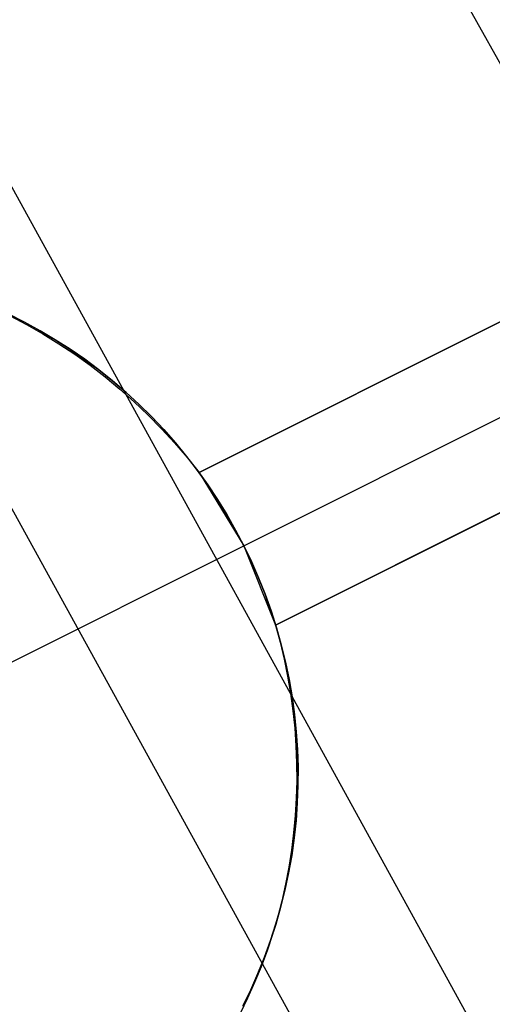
# Model space of a CAD drawing. Header units: millimetres. Extents: x 10802 to 11966, y -167 to 850.
# Tile 164 of 182: x 11476.16 to 11478.93, y 496.96 to 502.73. Entities that reach past the tile are written whole.
import ezdxf

# ---------------------------------------------------------------- set-up
doc = ezdxf.new("R2010")
doc.units = ezdxf.units.MM
doc.layers.add('1', color=7, linetype='Continuous')
doc.layers.add('color', color=7, linetype='Continuous')

msp = doc.modelspace()

# ---------------------------------------------------------------- linework, layer by layer
at = {"layer": '1', "color": 29, "true_color": 0x4d342b}
for p, q in [((11492.6199, 478.105, 58.5544), (11435.3363, 580.4178, 59.5236)), ((11489.9555, 476.5768, 58.9934), (11433.4495, 579.3522, 59.5375)), ((11489.1849, 476.1349, 65.2324), (11432.6002, 578.8725, 65.612))]:
    msp.add_line(p, q, dxfattribs=at)
at = {"layer": 'color', "color": 254, "true_color": 0xcad1ee}
for p, q in [((11477.2124, 500.0767, 2.1986), (11482.0176, 502.4849, -0.005)), ((11482.0176, 502.4849, -0.005), (11477.2124, 500.0767, -5.3799)), ((11477.474, 499.6485, -5.3379), (11482.2053, 502.0197, -0.0456)), ((11477.2124, 500.0767, -1.5906), (11480.6, 501.7744, -1.5906)), ((11482.3924, 501.5541, -0.0869), (11477.6605, 499.1827, 2.0769)), ((11477.6605, 499.1827, -5.3799), (11482.3924, 501.5541, -0.0869)), ((11476.0945, 501.0068, -5.8536), (11476.1872, 500.9601, -5.8536)), ((11476.19, 500.9586, -16.3379), (11476.0976, 501.0053, -16.3379)), ((11476.1049, 500.9959, 2.5897), (11476.2021, 500.9449, 2.553)), ((11476.1872, 500.9601, -5.8536), (11476.2781, 500.9103, -5.8536)), ((11476.2808, 500.9088, -16.3379), (11476.19, 500.9586, -16.3379)), ((11476.2021, 500.9449, 2.553), (11476.2977, 500.8904, 2.5173)), ((11476.2781, 500.9103, -5.8536), (11476.3674, 500.8574, -5.8536)), ((11476.3698, 500.8559, -16.3379), (11476.2808, 500.9088, -16.3379)), ((11476.2977, 500.8904, 2.5173), (11476.3915, 500.8323, 2.4826)), ((11476.3674, 500.8574, -5.8536), (11476.4547, 500.8014, -5.8536)), ((11476.4569, 500.7999, -16.3379), (11476.3698, 500.8559, -16.3379)), ((11476.3915, 500.8323, 2.4826), (11476.4836, 500.7709, 2.4489)), ((11476.4547, 500.8014, -5.8536), (11476.54, 500.7424, -5.8536)), ((11476.5421, 500.7409, -16.3379), (11476.4569, 500.7999, -16.3379)), ((11477.6605, 499.1827, -1.6515), (11480.9937, 500.8532, -1.6515)), ((11476.4836, 500.7709, 2.4489), (11476.5737, 500.706, 2.4163)), ((11476.54, 500.7424, -5.8536), (11476.6233, 500.6805, -5.8536)), ((11476.6251, 500.6791, -16.3379), (11476.5421, 500.7409, -16.3379)), ((11476.5737, 500.706, 2.4163), (11476.6618, 500.6379, 2.3848)), ((11476.6233, 500.6805, -5.8536), (11476.7044, 500.6157, -5.8536)), ((11476.706, 500.6144, -16.3379), (11476.6251, 500.6791, -16.3379)), ((11476.6618, 500.6379, 2.3848), (11476.7477, 500.5666, 2.3545)), ((11476.7044, 500.6157, -5.8536), (11476.7831, 500.5482, -5.8536)), ((11476.7846, 500.5469, -16.3379), (11476.706, 500.6144, -16.3379)), ((11476.7477, 500.5666, 2.3545), (11476.8314, 500.4922, 2.3253)), ((11476.7831, 500.5482, -5.8536), (11476.8595, 500.478, -5.8536)), ((11476.8608, 500.4768, -16.3379), (11476.7846, 500.5469, -16.3379)), ((11476.8314, 500.4922, 2.3253), (11476.9127, 500.4148, 2.2974)), ((11476.8595, 500.478, -5.8536), (11476.9335, 500.4053, -5.8536)), ((11476.9346, 500.4041, -16.3379), (11476.8608, 500.4768, -16.3379)), ((11476.9127, 500.4148, 2.2974), (11476.9916, 500.3344, 2.2707)), ((11476.9335, 500.4053, -5.8536), (11477.0048, 500.33, -5.8536)), ((11477.0058, 500.3289, -16.3379), (11476.9346, 500.4041, -16.3379)), ((11476.9916, 500.3344, 2.2707), (11477.0679, 500.2512, 2.2454)), ((11477.0048, 500.33, -5.8536), (11477.0735, 500.2522, -5.8536)), ((11477.0743, 500.2513, -16.3379), (11477.0058, 500.3289, -16.3379)), ((11477.0679, 500.2512, 2.2454), (11477.1415, 500.1652, 2.2213)), ((11477.0735, 500.2522, -5.8536), (11477.1395, 500.1722, -5.8536)), ((11477.1402, 500.1713, -16.3379), (11477.0743, 500.2513, -16.3379)), ((11477.1395, 500.1722, -5.8536), (11477.2027, 500.0899, -5.8536)), ((11477.2032, 500.0892, -16.3379), (11477.1402, 500.1713, -16.3379)), ((11477.1415, 500.1652, 2.2213), (11477.2124, 500.0767, 2.1986)), ((11477.2027, 500.0899, -5.8536), (11477.263, 500.0055, -5.8536)), ((11477.2634, 500.0049, -16.3379), (11477.2032, 500.0892, -16.3379)), ((11477.2124, 500.0767, 2.1986), (11477.2124, 500.0767, -5.3799)), ((11477.2124, 500.0767, -5.3799), (11477.474, 499.6485, -5.3379)), ((11477.263, 500.0055, -5.8536), (11477.3203, 499.919, -5.8536)), ((11477.3206, 499.9186, -16.3379), (11477.2634, 500.0049, -16.3379)), ((11477.3203, 499.919, -5.8536), (11477.3746, 499.8306, -5.8536)), ((11477.3748, 499.8303, -16.3379), (11477.3206, 499.9186, -16.3379)), ((11477.3746, 499.8306, -5.8536), (11477.4259, 499.7404, -5.8536)), ((11477.426, 499.7403, -16.3379), (11477.3748, 499.8303, -16.3379)), ((11477.4259, 499.7404, -5.8536), (11477.474, 499.6485, -5.8536)), ((11477.474, 499.6485, -16.3379), (11477.426, 499.7403, -16.3379)), ((11475.9094, 498.8644, -16.3379), (11477.474, 499.6485, -16.3379)), ((11477.474, 499.6485, -5.3379), (11477.474, 499.6485, -16.3379)), ((11477.5188, 499.5551, -16.3379), (11477.474, 499.6485, -16.3379)), ((11477.474, 499.6485, -5.3379), (11477.6605, 499.1827, -5.3799)), ((11477.474, 499.6485, -5.9274), (11477.5188, 499.5549, -5.9274)), ((11477.5603, 499.4602, -16.3379), (11477.5188, 499.5551, -16.3379)), ((11477.5188, 499.5549, -5.9274), (11477.5604, 499.4599, -5.9274)), ((11477.5985, 499.364, -16.3379), (11477.5603, 499.4602, -16.3379)), ((11477.5604, 499.4599, -5.9274), (11477.5987, 499.3635, -5.9274)), ((11477.6334, 499.2665, -16.3379), (11477.5985, 499.364, -16.3379)), ((11477.5987, 499.3635, -5.9274), (11477.6337, 499.2658, -5.9274)), ((11477.665, 499.1678, -16.3379), (11477.6334, 499.2665, -16.3379)), ((11477.6337, 499.2658, -5.9274), (11477.6652, 499.167, -5.9274)), ((11477.6605, 499.1827, 2.0769), (11477.6871, 499.0836, 2.0727)), ((11477.6605, 499.1827, 2.0769), (11477.6605, 499.1827, -5.3799)), ((11477.6931, 499.0682, -16.3379), (11477.665, 499.1678, -16.3379)), ((11477.6652, 499.167, -5.9274), (11477.6933, 499.0671, -5.9274)), ((11477.6871, 499.0836, 2.0727), (11477.7106, 498.9837, 2.0698)), ((11477.7177, 498.9676, -16.3379), (11477.6931, 499.0682, -16.3379)), ((11477.6933, 499.0671, -5.9274), (11477.718, 498.9663, -5.9274)), ((11477.7106, 498.9837, 2.0698), (11477.7308, 498.8831, 2.0684)), ((11477.7388, 498.8662, -16.3379), (11477.7177, 498.9676, -16.3379)), ((11477.718, 498.9663, -5.9274), (11477.7391, 498.8648, -5.9274)), ((11477.7308, 498.8831, 2.0684), (11477.7479, 498.7819, 2.0683)), ((11477.7565, 498.7641, -16.3379), (11477.7388, 498.8662, -16.3379)), ((11477.7391, 498.8648, -5.9274), (11477.7567, 498.7625, -5.9274)), ((11477.7479, 498.7819, 2.0683), (11477.7616, 498.6802, 2.0695)), ((11477.7706, 498.6615, -16.3379), (11477.7565, 498.7641, -16.3379)), ((11477.7567, 498.7625, -5.9274), (11477.7708, 498.6597, -5.9274)), ((11477.7616, 498.6802, 2.0695), (11477.7721, 498.5781, 2.0722)), ((11477.7811, 498.5585, -16.3379), (11477.7706, 498.6615, -16.3379)), ((11477.7708, 498.6597, -5.9274), (11477.7813, 498.5565, -5.9274)), ((11477.7721, 498.5781, 2.0722), (11477.7793, 498.4758, 2.0762)), ((11477.7881, 498.4552, -16.3379), (11477.7811, 498.5585, -16.3379)), ((11477.7813, 498.5565, -5.9274), (11477.7882, 498.453, -5.9274)), ((11477.7793, 498.4758, 2.0762), (11477.7832, 498.3734, 2.0816)), ((11477.7916, 498.3517, -16.3379), (11477.7881, 498.4552, -16.3379)), ((11477.7882, 498.453, -5.9274), (11477.7916, 498.3493, -5.9274)), ((11477.7832, 498.3734, 2.0816), (11477.7838, 498.2709, 2.0883)), ((11477.7916, 498.3493, -5.9274), (11477.7913, 498.2456, -5.9274)), ((11477.7914, 498.2481, -16.3379), (11477.7916, 498.3517, -16.3379)), ((11477.7838, 498.2709, 2.0883), (11477.7811, 498.1687, 2.0964)), ((11477.7913, 498.2456, -5.9274), (11477.7875, 498.1419, -5.9274)), ((11477.7877, 498.1446, -16.3379), (11477.7914, 498.2481, -16.3379)), ((11477.7811, 498.1687, 2.0964), (11477.7752, 498.0666, 2.1059)), ((11477.7875, 498.1419, -5.9274), (11477.7801, 498.0384, -5.9274)), ((11477.7804, 498.0413, -16.3379), (11477.7877, 498.1446, -16.3379)), ((11477.7752, 498.0666, 2.1059), (11477.7659, 497.965, 2.1167)), ((11477.7801, 498.0384, -5.9274), (11477.7691, 497.9353, -5.9274)), ((11477.7695, 497.9383, -16.3379), (11477.7804, 498.0413, -16.3379)), ((11477.7659, 497.965, 2.1167), (11477.7533, 497.8638, 2.1287)), ((11477.7691, 497.9353, -5.9274), (11477.7546, 497.8326, -5.9274)), ((11477.7551, 497.8358, -16.3379), (11477.7695, 497.9383, -16.3379)), ((11477.7533, 497.8638, 2.1287), (11477.7375, 497.7633, 2.1421)), ((11477.7546, 497.8326, -5.9274), (11477.7365, 497.7304, -5.9274)), ((11477.7372, 497.7338, -16.3379), (11477.7551, 497.8358, -16.3379)), ((11477.7375, 497.7633, 2.1421), (11477.7184, 497.6635, 2.1568)), ((11477.7365, 497.7304, -5.9274), (11477.7149, 497.6289, -5.9274)), ((11477.7157, 497.6324, -16.3379), (11477.7372, 497.7338, -16.3379)), ((11477.7149, 497.6289, -5.9274), (11477.6898, 497.5283, -5.9274)), ((11477.6908, 497.5319, -16.3379), (11477.7157, 497.6324, -16.3379)), ((11477.7184, 497.6635, 2.1568), (11477.6962, 497.5646, 2.1728)), ((11477.6962, 497.5646, 2.1728), (11477.6707, 497.4666, 2.19)), ((11477.6898, 497.5283, -5.9274), (11477.6612, 497.4285, -5.9274)), ((11477.6624, 497.4323, -16.3379), (11477.6908, 497.5319, -16.3379)), ((11477.6707, 497.4666, 2.19), (11477.642, 497.3698, 2.2084)), ((11477.6612, 497.4285, -5.9274), (11477.6292, 497.3298, -5.9274)), ((11477.6306, 497.3338, -16.3379), (11477.6624, 497.4323, -16.3379)), ((11477.5954, 497.2364, -16.3379), (11477.6306, 497.3338, -16.3379)), ((11477.642, 497.3698, 2.2084), (11477.6103, 497.2742, 2.228)), ((11477.6292, 497.3298, -5.9274), (11477.5939, 497.2323, -5.9274)), ((11477.5939, 497.2323, -5.9274), (11477.5551, 497.1361, -5.9274)), ((11477.5569, 497.1402, -16.3379), (11477.5954, 497.2364, -16.3379)), ((11477.6103, 497.2742, 2.228), (11477.5754, 497.1799, 2.2488)), ((11477.5754, 497.1799, 2.2488), (11477.5375, 497.0871, 2.2708)), ((11477.5551, 497.1361, -5.9274), (11477.5131, 497.0412, -5.9274)), ((11477.515, 497.0455, -16.3379), (11477.5569, 497.1402, -16.3379)), ((11477.47, 496.9523, -16.3379), (11477.515, 497.0455, -16.3379)), ((11477.5375, 497.0871, 2.2708), (11477.4966, 496.9958, 2.2939)), ((11477.4966, 496.9958, 2.2939), (11477.4527, 496.9062, 2.3181)), ((11477.5131, 497.0412, -5.9274), (11477.4678, 496.9479, -5.9274))]:
    msp.add_line(p, q, dxfattribs=at)

doc.saveas('drawing.dxf')
